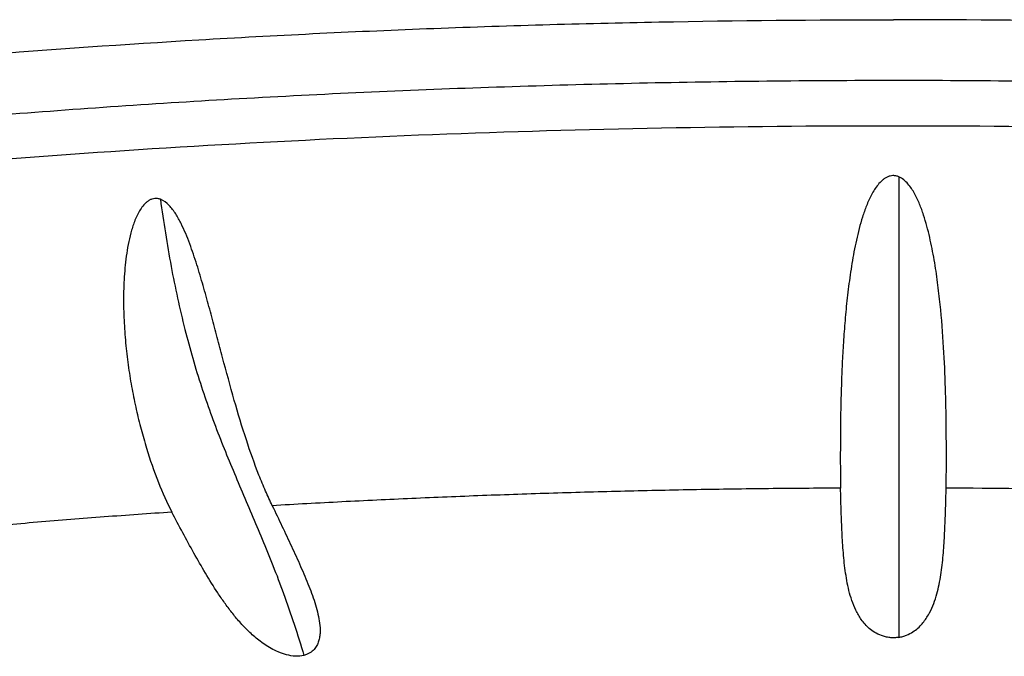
# Model space of a CAD drawing. Header units: millimetres. Extents: x -312 to 514, y -125 to 638.
# Tile 25 of 42: x -218.07 to -208.81, y 609.54 to 615.53. Entities that reach past the tile are written whole.
import ezdxf

# ---------------------------------------------------------------- set-up
doc = ezdxf.new("R2010")
doc.units = ezdxf.units.MM
doc.header["$LTSCALE"] = 23.1
doc.layers.get('0').update_dxf_attribs({"linetype": 'CONTINUOUS'})

msp = doc.modelspace()

# ---------------------------------------------------------------- linework, layer by layer
at = {"color": 9, "linetype": 'CONTINUOUS'}
msp.add_line((-209.8001, 614.0494), (-209.8001, 609.7179), dxfattribs=at)
msp.add_arc((-209.7972, 510.1112), 101.0111, 88.217211, 89.749249, dxfattribs=at)
for points, knots in [([(-232.3517, 611.1342), (-232.3517, 611.1702), (-232.3471, 611.2428), (-232.3192, 611.3897), (-232.2471, 611.5756), (-232.1076, 611.7915), (-231.9151, 612.0043), (-231.6703, 612.2142), (-231.3738, 612.4211), (-231.026, 612.6249), (-230.6276, 612.8251), (-230.1795, 613.0213), (-229.6826, 613.2131), (-229.1381, 613.3999), (-228.5473, 613.5814), (-227.9115, 613.7571), (-227.2323, 613.9265), (-226.5113, 614.0893), (-225.4733, 614.3016), (-224.084, 614.5454), (-222.3151, 614.7997), (-220.4265, 615.0194), (-218.4363, 615.2021), (-216.3634, 615.3462), (-214.228, 615.4501), (-212.0504, 615.5129), (-210.5869, 615.5268), (-209.8517, 615.5268)], [0, 0, 0, 0, 0.004579, 0.009226, 0.01897, 0.029699, 0.041746, 0.055337, 0.070618, 0.087675, 0.106558, 0.127287, 0.149863, 0.174269, 0.200477, 0.22845, 0.258139, 0.289489, 0.322441, 0.392871, 0.468835, 0.549665, 0.634638, 0.722981, 0.813884, 0.906509, 1, 1, 1, 1]), ([(-187.3517, 611.1342), (-187.3517, 611.1702), (-187.3563, 611.2428), (-187.3842, 611.3897), (-187.4563, 611.5756), (-187.5958, 611.7915), (-187.7883, 612.0043), (-188.0331, 612.2142), (-188.3296, 612.4211), (-188.6774, 612.6249), (-189.0758, 612.8251), (-189.5239, 613.0213), (-190.0208, 613.2131), (-190.5653, 613.3999), (-191.1561, 613.5814), (-191.7919, 613.7571), (-192.4711, 613.9265), (-193.1921, 614.0893), (-194.2301, 614.3016), (-195.6194, 614.5454), (-197.3882, 614.7997), (-199.2769, 615.0194), (-201.2671, 615.2021), (-203.34, 615.3462), (-205.4754, 615.4501), (-207.653, 615.5129), (-209.1165, 615.5268), (-209.8517, 615.5268)], [0, 0, 0, 0, 0.004579, 0.009226, 0.01897, 0.029699, 0.041746, 0.055337, 0.070618, 0.087675, 0.106558, 0.127287, 0.149863, 0.174269, 0.200477, 0.22845, 0.258139, 0.289489, 0.322441, 0.392871, 0.468835, 0.549665, 0.634638, 0.722981, 0.813884, 0.906509, 1, 1, 1, 1]), ([(-216.7448, 613.8379), (-216.7161, 613.6265), (-216.6517, 613.2159), (-216.5244, 612.6265), (-216.3681, 612.0844), (-216.1867, 611.586), (-215.9874, 611.1121), (-215.8171, 610.7184), (-215.6839, 610.3901), (-215.5463, 610.0277), (-215.4529, 609.7443), (-215.3949, 609.5483)], [0, 0, 0, 0, 0.14182, 0.276202, 0.400569, 0.516584, 0.628591, 0.742319, 0.801793, 0.864063, 1, 1, 1, 1]), ([(-210.3481, 611.1213), (-210.574, 611.1202), (-211.0255, 611.117), (-211.7018, 611.107), (-212.3761, 611.0929), (-213.0476, 611.0744), (-213.7155, 611.0515), (-214.3792, 611.0243), (-215.0379, 610.9931), (-215.4752, 610.9687), (-215.6928, 610.956)], [0, 0, 0, 0, 0.126753, 0.25327, 0.37942, 0.50507, 0.630087, 0.754337, 0.877694, 1, 1, 1, 1]), ([(-216.637, 610.8958), (-216.8491, 610.8812), (-217.1664, 610.859), (-217.5877, 610.8261), (-218.0035, 610.792), (-218.5174, 610.7471), (-219.1267, 610.689), (-219.7258, 610.627), (-220.2182, 610.5718), (-220.6066, 610.5258), (-220.9871, 610.4791), (-221.2706, 610.4415), (-221.4586, 610.4162)], [0, 0, 0, 0, 0.13166, 0.196861, 0.261634, 0.389862, 0.516199, 0.64052, 0.762687, 0.822938, 0.882595, 1, 1, 1, 1])]:
    msp.add_open_spline(points, degree=3, knots=knots, dxfattribs=at)
at = {"color": 7, "linetype": 'CONTINUOUS'}
for points, knots in [([(-206.3912, 614.9021), (-207.1893, 614.9265), (-208.79, 614.9581), (-211.1885, 614.9545), (-213.5712, 614.9003), (-215.9102, 614.7962), (-218.1783, 614.6435), (-220.349, 614.4438), (-222.3973, 614.1996), (-224.0149, 613.9565), (-225.2295, 613.7398), (-226.0767, 613.5713), (-226.8773, 613.3938), (-227.6292, 613.2077), (-228.3304, 613.0134), (-228.9796, 612.8112), (-229.5755, 612.6011), (-230.1171, 612.3832), (-230.6041, 612.157), (-231.0365, 611.9214), (-231.4147, 611.6742), (-231.7389, 611.4113), (-232.0076, 611.1268), (-232.1812, 610.8638), (-232.2807, 610.6397), (-232.3342, 610.4651), (-232.3646, 610.2852), (-232.3686, 610.1634), (-232.3664, 610.1027)], [0, 0, 0, 0, 0.087495, 0.175428, 0.262805, 0.348641, 0.431975, 0.51188, 0.587485, 0.657985, 0.691096, 0.722672, 0.752642, 0.780946, 0.807534, 0.832372, 0.855441, 0.876747, 0.896325, 0.914252, 0.930664, 0.945772, 0.959885, 0.973392, 0.980054, 0.986699, 0.993347, 1, 1, 1, 1]), ([(-232.0074, 610.916), (-231.9388, 610.9901), (-231.7816, 611.137), (-231.5082, 611.3423), (-231.1847, 611.5447), (-230.8116, 611.7438), (-230.3898, 611.9391), (-229.9202, 612.1304), (-229.4037, 612.317), (-228.8415, 612.4986), (-228.235, 612.6747), (-227.5855, 612.845), (-226.8945, 613.009), (-225.8969, 613.2237), (-224.5579, 613.4714), (-222.8488, 613.7317), (-221.0182, 613.9589), (-219.0831, 614.1509), (-217.0617, 614.3056), (-214.9729, 614.4218), (-212.8361, 614.4982), (-210.6713, 614.5341), (-208.4988, 614.5291), (-207.0504, 614.4985), (-206.3285, 614.4762)], [0, 0, 0, 0, 0.01154, 0.024517, 0.039023, 0.055112, 0.07281, 0.092125, 0.113048, 0.135559, 0.15963, 0.185222, 0.212292, 0.240789, 0.301839, 0.367879, 0.438349, 0.512639, 0.590095, 0.670028, 0.751723, 0.834447, 0.917455, 1, 1, 1, 1]), ([(-209.8001, 614.0494), (-209.8045, 614.0512), (-209.8132, 614.0549), (-209.827, 614.0581), (-209.841, 614.0602), (-209.8599, 614.0606), (-209.8834, 614.0572), (-209.9101, 614.0475), (-209.9347, 614.0333), (-209.9646, 614.0101), (-209.997, 613.9756), (-210.0299, 613.9294), (-210.0582, 613.8804), (-210.083, 613.8295), (-210.1122, 613.7601), (-210.1431, 613.6713), (-210.1739, 613.563), (-210.1999, 613.4539), (-210.2223, 613.3446), (-210.2417, 613.2354), (-210.2639, 613.0909), (-210.2864, 612.912), (-210.307, 612.7002), (-210.3223, 612.4934), (-210.3334, 612.2925), (-210.3433, 612.0393), (-210.3492, 611.7442), (-210.3506, 611.4646), (-210.3502, 611.2612), (-210.3491, 611.1666), (-210.3481, 611.1213)], [0, 0, 0, 0, 0.004517, 0.009036, 0.013553, 0.018071, 0.027094, 0.036121, 0.045152, 0.054185, 0.072239, 0.090303, 0.108367, 0.126425, 0.144472, 0.18051, 0.216451, 0.252259, 0.287894, 0.323319, 0.358498, 0.427966, 0.496006, 0.562332, 0.626667, 0.688741, 0.805082, 0.909415, 0.956525, 1, 1, 1, 1]), ([(-209.3551, 611.1213), (-209.3542, 611.1653), (-209.3533, 611.2569), (-209.3527, 611.4536), (-209.354, 611.7234), (-209.3604, 612.0726), (-209.3768, 612.4517), (-209.4027, 612.7831), (-209.4346, 613.0577), (-209.4662, 613.2686), (-209.5007, 613.445), (-209.5355, 613.5856), (-209.5664, 613.6905), (-209.6037, 613.7936), (-209.6422, 613.8767), (-209.6801, 613.9395), (-209.7236, 613.9977), (-209.7666, 614.0355), (-209.8001, 614.0494)], [0, 0, 0, 0, 0.043641, 0.090835, 0.195128, 0.311242, 0.437349, 0.571464, 0.640872, 0.711479, 0.783002, 0.819024, 0.855169, 0.891401, 0.927679, 0.945835, 0.96399, 1, 1, 1, 1]), ([(-216.7447, 613.8378), (-216.749, 613.8394), (-216.7574, 613.8425), (-216.7708, 613.8449), (-216.7842, 613.8461), (-216.8022, 613.8454), (-216.8245, 613.8406), (-216.8493, 613.8293), (-216.8719, 613.8136), (-216.899, 613.7886), (-216.9277, 613.7522), (-216.9559, 613.7042), (-216.9795, 613.6535), (-216.9993, 613.6013), (-217.0218, 613.5303), (-217.0437, 613.4398), (-217.0629, 613.33), (-217.0764, 613.2197), (-217.0854, 613.1094), (-217.0904, 612.9994), (-217.0924, 612.854), (-217.0873, 612.6743), (-217.071, 612.4623), (-217.0459, 612.2556), (-217.0131, 612.0553), (-216.9736, 611.8622), (-216.9282, 611.6772), (-216.8626, 611.4475), (-216.7717, 611.185), (-216.6842, 610.9865), (-216.637, 610.8958)], [0, 0, 0, 0, 0.004274, 0.008536, 0.012791, 0.017048, 0.025568, 0.034141, 0.042777, 0.051467, 0.068938, 0.086505, 0.104118, 0.121753, 0.139393, 0.174649, 0.209837, 0.244917, 0.279853, 0.314615, 0.349172, 0.417543, 0.484736, 0.550514, 0.614654, 0.676932, 0.737131, 0.795035, 0.903135, 1, 1, 1, 1]), ([(-216.1605, 612.3501), (-216.1773, 612.413), (-216.2109, 612.5402), (-216.2619, 612.7326), (-216.3148, 612.9279), (-216.371, 613.1249), (-216.4223, 613.289), (-216.4683, 613.4193), (-216.5061, 613.5159), (-216.5487, 613.6104), (-216.5902, 613.6859), (-216.6292, 613.7424), (-216.6724, 613.7937), (-216.7135, 613.8265), (-216.7447, 613.8378)], [0, 0, 0, 0, 0.120126, 0.242726, 0.367363, 0.493568, 0.620821, 0.684659, 0.748517, 0.812271, 0.875739, 0.907296, 0.938655, 1, 1, 1, 1]), ([(-215.6928, 610.956), (-215.7146, 611.0015), (-215.758, 611.0965), (-215.8427, 611.3018), (-215.943, 611.5859), (-216.0541, 611.9561), (-216.1245, 612.2155), (-216.1605, 612.3501)], [0, 0, 0, 0, 0.102775, 0.212711, 0.452404, 0.716033, 1, 1, 1, 1]), ([(-209.8001, 609.718), (-209.8071, 609.7169), (-209.8212, 609.7155), (-209.8424, 609.714), (-209.8638, 609.7142), (-209.8919, 609.7162), (-209.9255, 609.7219), (-209.9739, 609.7364), (-210.0262, 609.7618), (-210.0925, 609.8104), (-210.1543, 609.8807), (-210.2063, 609.9718), (-210.2432, 610.0642), (-210.27, 610.1575), (-210.2898, 610.2516), (-210.3095, 610.3778), (-210.3251, 610.5374), (-210.3362, 610.7303), (-210.3434, 610.9252), (-210.3467, 611.0557), (-210.3481, 611.1213)], [0, 0, 0, 0, 0.01259, 0.025318, 0.038115, 0.050829, 0.075541, 0.098854, 0.14106, 0.178644, 0.245403, 0.306623, 0.365351, 0.422946, 0.480079, 0.537092, 0.651389, 0.76653, 0.882714, 1, 1, 1, 1]), ([(-209.8001, 609.718), (-209.7937, 609.7191), (-209.781, 609.722), (-209.7624, 609.7266), (-209.7446, 609.7323), (-209.7123, 609.7444), (-209.6692, 609.7669), (-209.6208, 609.8039), (-209.5699, 609.8557), (-209.5212, 609.9257), (-209.4788, 610.0139), (-209.4481, 610.1032), (-209.4252, 610.1932), (-209.4081, 610.2839), (-209.3908, 610.4056), (-209.3768, 610.5593), (-209.3665, 610.7451), (-209.3598, 610.9326), (-209.3565, 611.0582), (-209.3551, 611.1213)], [0, 0, 0, 0, 0.012489, 0.024707, 0.036565, 0.048043, 0.090464, 0.12853, 0.163642, 0.228579, 0.289874, 0.349449, 0.408243, 0.466738, 0.525189, 0.64245, 0.760579, 0.879745, 1, 1, 1, 1]), ([(-215.3948, 609.5484), (-215.4207, 609.5418), (-215.4765, 609.5378), (-215.5581, 609.5516), (-215.6348, 609.5783), (-215.7236, 609.6222), (-215.8186, 609.6869), (-215.9156, 609.7725), (-215.9994, 609.861), (-216.0739, 609.9513), (-216.1419, 610.0427), (-216.2257, 610.1652), (-216.3224, 610.321), (-216.4311, 610.5108), (-216.5356, 610.7024), (-216.6033, 610.8312), (-216.637, 610.8958)], [0, 0, 0, 0, 0.041491, 0.085733, 0.128036, 0.167515, 0.239707, 0.306046, 0.368788, 0.429216, 0.488137, 0.546067, 0.660231, 0.773439, 0.886565, 1, 1, 1, 1]), ([(-215.6928, 610.956), (-215.6623, 610.8921), (-215.6019, 610.765), (-215.5123, 610.5753), (-215.4263, 610.3875), (-215.3727, 610.2619), (-215.348, 610.1991)], [0, 0, 0, 0, 0.255275, 0.507713, 0.756459, 1, 1, 1, 1]), ([(-215.348, 610.1991), (-215.3366, 610.1699), (-215.3147, 610.1119), (-215.2857, 610.0246), (-215.262, 609.9377), (-215.2459, 609.8513), (-215.2414, 609.7794), (-215.2463, 609.7229), (-215.2554, 609.6814), (-215.2718, 609.6408), (-215.2985, 609.6021), (-215.3313, 609.575), (-215.36, 609.5603), (-215.3792, 609.553), (-215.3895, 609.5497), (-215.3948, 609.5484)], [0, 0, 0, 0, 0.127708, 0.253102, 0.375746, 0.495228, 0.611474, 0.668773, 0.726085, 0.784527, 0.846411, 0.916074, 0.955931, 0.977464, 1, 1, 1, 1])]:
    msp.add_open_spline(points, degree=3, knots=knots, dxfattribs=at)

doc.saveas('drawing.dxf')
